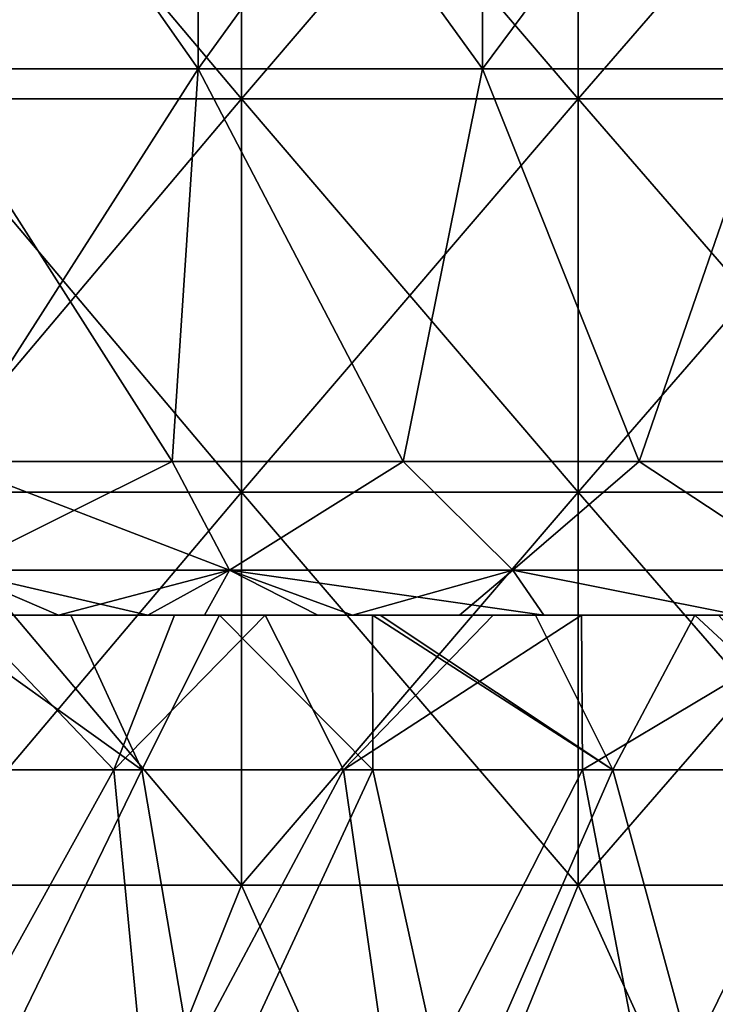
# Model space of a CAD drawing. Header units: inches. Extents: x -3.56 to 3.56, y -0.38 to 0.62.
# Tile 69 of 256: x -1.91 to -1.77, y 0.05 to 0.25. Entities that reach past the tile are written whole.
import ezdxf

# ---------------------------------------------------------------- set-up
doc = ezdxf.new("R2010")
doc.units = ezdxf.units.IN
doc.header["$LTSCALE"] = 65.185185
doc.header["$MEASUREMENT"] = 0
for name, color, linetype in [('10', 7, 'CONTINUOUS'), ('2', 7, 'CONTINUOUS'), ('3', 7, 'CONTINUOUS'), ('4', 7, 'CONTINUOUS'), ('52', 7, 'CONTINUOUS'), ('53', 7, 'CONTINUOUS'), ('54', 7, 'CONTINUOUS'), ('9', 7, 'CONTINUOUS')]:
    doc.layers.add(name, color=color, linetype=linetype)

msp = doc.modelspace()

# ---------------------------------------------------------------- linework, layer by layer
at = {"layer": '10', "color": 13, "linetype": 'Continuous', "true_color": 0xd67263}
for points in [[(-1.93405, 0.0935, 1.37843), (-1.91932, 0.125, 1.39884), (-1.88917, 0.0935, 1.43933), (-1.93405, 0.0935, 1.37843)], [(-1.88344, 0.0935, -1.44682), (-1.92749, 0.125, -1.38758), (-1.92857, 0.0935, -1.38609), (-1.88344, 0.0935, -1.44682)], [(-1.89792, 0.125, -1.42776), (-1.92749, 0.125, -1.38758), (-1.88344, 0.0935, -1.44682), (-1.89792, 0.125, -1.42776)], [(-1.91932, 0.125, 1.39884), (-1.87678, 0.125, 1.45544), (-1.88917, 0.0935, 1.43933), (-1.91932, 0.125, 1.39884)], [(-1.86763, 0.125, -1.46716), (-1.89792, 0.125, -1.42776), (-1.88344, 0.0935, -1.44682), (-1.86763, 0.125, -1.46716)], [(-1.87678, 0.125, 1.45544), (-1.85829, 0.125, 1.47898), (-1.88917, 0.0935, 1.43933), (-1.87678, 0.125, 1.45544)], [(-1.88917, 0.0935, 1.43933), (-1.85829, 0.125, 1.47898), (-1.84236, 0.0935, 1.49877), (-1.88917, 0.0935, 1.43933)], [(-1.8364, 0.0935, -1.50607), (-1.86763, 0.125, -1.46716), (-1.88344, 0.0935, -1.44682), (-1.8364, 0.0935, -1.50607)], [(-1.83645, 0.125, -1.50599), (-1.86763, 0.125, -1.46716), (-1.8364, 0.0935, -1.50607), (-1.83645, 0.125, -1.50599)], [(-1.85829, 0.125, 1.47898), (-1.81189, 0.125, 1.53545), (-1.84236, 0.0935, 1.49877), (-1.85829, 0.125, 1.47898)], [(-1.81189, 0.125, 1.53545), (-1.79386, 0.125, 1.55648), (-1.84236, 0.0935, 1.49877), (-1.81189, 0.125, 1.53545)], [(-1.84236, 0.0935, 1.49877), (-1.79386, 0.125, 1.55648), (-1.79369, 0.0935, 1.55669), (-1.84236, 0.0935, 1.49877)], [(-1.83491, 0.125, -1.50786), (-1.83645, 0.125, -1.50599), (-1.7875, 0.0935, -1.5638), (-1.83491, 0.125, -1.50786)], [(-1.7875, 0.0935, -1.5638), (-1.83645, 0.125, -1.50599), (-1.8364, 0.0935, -1.50607), (-1.7875, 0.0935, -1.5638)], [(-1.80322, 0.125, -1.54561), (-1.83491, 0.125, -1.50786), (-1.7875, 0.0935, -1.5638), (-1.80322, 0.125, -1.54561)], [(-1.77075, 0.125, -1.58271), (-1.80322, 0.125, -1.54561), (-1.7875, 0.0935, -1.5638), (-1.77075, 0.125, -1.58271)], [(-1.79386, 0.125, 1.55648), (-1.74085, 0.125, 1.61553), (-1.79369, 0.0935, 1.55669), (-1.79386, 0.125, 1.55648)], [(-1.79369, 0.0935, 1.55669), (-1.74085, 0.125, 1.61553), (-1.7432, 0.0935, 1.61303), (-1.79369, 0.0935, 1.55669)], [(-1.73679, 0.0935, -1.61994), (-1.77075, 0.125, -1.58271), (-1.7875, 0.0935, -1.5638), (-1.73679, 0.0935, -1.61994)], [(-1.76599, 0.125, -1.58801), (-1.77075, 0.125, -1.58271), (-1.73679, 0.0935, -1.61994), (-1.76599, 0.125, -1.58801)]]:
    msp.add_3dface(points, dxfattribs=at)
at = {"layer": '2', "color": 13, "linetype": 'Continuous', "true_color": 0xd67263}
for points in [[(-1.86313, 0.23014, -3.03647), (-1.93076, 0.23014, -2.99392), (-1.86313, 0.31022, -3.03647), (-1.86313, 0.23014, -3.03647)], [(-1.86313, 0.31022, -3.03647), (-1.93076, 0.23014, -2.99392), (-1.93076, 0.31022, -2.99392), (-1.86313, 0.31022, -3.03647)], [(-1.93076, 0.23014, 2.99392), (-1.86313, 0.23014, 3.03647), (-1.93076, 0.31022, 2.99392), (-1.93076, 0.23014, 2.99392)], [(-1.93076, 0.31022, 2.99392), (-1.86313, 0.23014, 3.03647), (-1.86313, 0.31022, 3.03647), (-1.93076, 0.31022, 2.99392)], [(-1.79457, 0.23014, -3.07749), (-1.86313, 0.23014, -3.03647), (-1.79457, 0.31022, -3.07749), (-1.79457, 0.23014, -3.07749)], [(-1.79457, 0.31022, -3.07749), (-1.86313, 0.23014, -3.03647), (-1.86313, 0.31022, -3.03647), (-1.79457, 0.31022, -3.07749)], [(-1.86313, 0.23014, 3.03647), (-1.79457, 0.23014, 3.07749), (-1.86313, 0.31022, 3.03647), (-1.86313, 0.23014, 3.03647)], [(-1.86313, 0.31022, 3.03647), (-1.79457, 0.23014, 3.07749), (-1.79457, 0.31022, 3.07749), (-1.86313, 0.31022, 3.03647)], [(-1.7251, 0.23014, -3.11696), (-1.79457, 0.23014, -3.07749), (-1.7251, 0.31022, -3.11696), (-1.7251, 0.23014, -3.11696)], [(-1.7251, 0.31022, -3.11696), (-1.79457, 0.23014, -3.07749), (-1.79457, 0.31022, -3.07749), (-1.7251, 0.31022, -3.11696)], [(-1.79457, 0.23014, 3.07749), (-1.7251, 0.23014, 3.11696), (-1.79457, 0.31022, 3.07749), (-1.79457, 0.23014, 3.07749)], [(-1.79457, 0.31022, 3.07749), (-1.7251, 0.23014, 3.11696), (-1.7251, 0.31022, 3.11696), (-1.79457, 0.31022, 3.07749)], [(-1.86313, 0.15006, -3.03647), (-1.93076, 0.15006, -2.99392), (-1.86313, 0.23014, -3.03647), (-1.86313, 0.15006, -3.03647)], [(-1.86313, 0.23014, -3.03647), (-1.93076, 0.15006, -2.99392), (-1.93076, 0.23014, -2.99392), (-1.86313, 0.23014, -3.03647)], [(-1.93076, 0.15006, 2.99392), (-1.86313, 0.15006, 3.03647), (-1.93076, 0.23014, 2.99392), (-1.93076, 0.15006, 2.99392)], [(-1.93076, 0.23014, 2.99392), (-1.86313, 0.15006, 3.03647), (-1.86313, 0.23014, 3.03647), (-1.93076, 0.23014, 2.99392)], [(-1.79457, 0.15006, -3.07749), (-1.86313, 0.15006, -3.03647), (-1.79457, 0.23014, -3.07749), (-1.79457, 0.15006, -3.07749)], [(-1.79457, 0.23014, -3.07749), (-1.86313, 0.15006, -3.03647), (-1.86313, 0.23014, -3.03647), (-1.79457, 0.23014, -3.07749)], [(-1.86313, 0.15006, 3.03647), (-1.79457, 0.15006, 3.07749), (-1.86313, 0.23014, 3.03647), (-1.86313, 0.15006, 3.03647)], [(-1.86313, 0.23014, 3.03647), (-1.79457, 0.15006, 3.07749), (-1.79457, 0.23014, 3.07749), (-1.86313, 0.23014, 3.03647)], [(-1.7251, 0.15006, -3.11696), (-1.79457, 0.15006, -3.07749), (-1.7251, 0.23014, -3.11696), (-1.7251, 0.15006, -3.11696)], [(-1.7251, 0.23014, -3.11696), (-1.79457, 0.15006, -3.07749), (-1.79457, 0.23014, -3.07749), (-1.7251, 0.23014, -3.11696)], [(-1.79457, 0.15006, 3.07749), (-1.7251, 0.15006, 3.11696), (-1.79457, 0.23014, 3.07749), (-1.79457, 0.15006, 3.07749)], [(-1.79457, 0.23014, 3.07749), (-1.7251, 0.15006, 3.11696), (-1.7251, 0.23014, 3.11696), (-1.79457, 0.23014, 3.07749)], [(-1.86313, 0.06998, -3.03647), (-1.93076, 0.06998, -2.99392), (-1.86313, 0.15006, -3.03647), (-1.86313, 0.06998, -3.03647)], [(-1.86313, 0.15006, -3.03647), (-1.93076, 0.06998, -2.99392), (-1.93076, 0.15006, -2.99392), (-1.86313, 0.15006, -3.03647)], [(-1.93076, 0.06998, 2.99392), (-1.86313, 0.06998, 3.03647), (-1.93076, 0.15006, 2.99392), (-1.93076, 0.06998, 2.99392)], [(-1.93076, 0.15006, 2.99392), (-1.86313, 0.06998, 3.03647), (-1.86313, 0.15006, 3.03647), (-1.93076, 0.15006, 2.99392)], [(-1.79457, 0.06998, -3.07749), (-1.86313, 0.06998, -3.03647), (-1.79457, 0.15006, -3.07749), (-1.79457, 0.06998, -3.07749)], [(-1.79457, 0.15006, -3.07749), (-1.86313, 0.06998, -3.03647), (-1.86313, 0.15006, -3.03647), (-1.79457, 0.15006, -3.07749)], [(-1.86313, 0.06998, 3.03647), (-1.79457, 0.06998, 3.07749), (-1.86313, 0.15006, 3.03647), (-1.86313, 0.06998, 3.03647)], [(-1.86313, 0.15006, 3.03647), (-1.79457, 0.06998, 3.07749), (-1.79457, 0.15006, 3.07749), (-1.86313, 0.15006, 3.03647)], [(-1.7251, 0.06998, -3.11696), (-1.79457, 0.06998, -3.07749), (-1.7251, 0.15006, -3.11696), (-1.7251, 0.06998, -3.11696)], [(-1.7251, 0.15006, -3.11696), (-1.79457, 0.06998, -3.07749), (-1.79457, 0.15006, -3.07749), (-1.7251, 0.15006, -3.11696)], [(-1.79457, 0.06998, 3.07749), (-1.7251, 0.06998, 3.11696), (-1.79457, 0.15006, 3.07749), (-1.79457, 0.06998, 3.07749)], [(-1.79457, 0.15006, 3.07749), (-1.7251, 0.06998, 3.11696), (-1.7251, 0.15006, 3.11696), (-1.79457, 0.15006, 3.07749)], [(-1.89536, -0.0101, -3.01645), (-1.96257, -0.0101, -2.97317), (-1.93076, 0.06998, -2.99392), (-1.89536, -0.0101, -3.01645)], [(-1.96257, -0.0101, 2.97317), (-1.89536, -0.0101, 3.01645), (-1.93076, 0.06998, 2.99392), (-1.96257, -0.0101, 2.97317)], [(-1.86313, 0.06998, -3.03647), (-1.89536, -0.0101, -3.01645), (-1.93076, 0.06998, -2.99392), (-1.86313, 0.06998, -3.03647)], [(-1.93076, 0.06998, 2.99392), (-1.89536, -0.0101, 3.01645), (-1.86313, 0.06998, 3.03647), (-1.93076, 0.06998, 2.99392)], [(-1.8272, -0.0101, -3.05822), (-1.89536, -0.0101, -3.01645), (-1.86313, 0.06998, -3.03647), (-1.8272, -0.0101, -3.05822)], [(-1.89536, -0.0101, 3.01645), (-1.8272, -0.0101, 3.05822), (-1.86313, 0.06998, 3.03647), (-1.89536, -0.0101, 3.01645)], [(-1.79457, 0.06998, -3.07749), (-1.8272, -0.0101, -3.05822), (-1.86313, 0.06998, -3.03647), (-1.79457, 0.06998, -3.07749)], [(-1.86313, 0.06998, 3.03647), (-1.8272, -0.0101, 3.05822), (-1.79457, 0.06998, 3.07749), (-1.86313, 0.06998, 3.03647)], [(-1.75812, -0.0101, -3.09845), (-1.8272, -0.0101, -3.05822), (-1.79457, 0.06998, -3.07749), (-1.75812, -0.0101, -3.09845)], [(-1.8272, -0.0101, 3.05822), (-1.75812, -0.0101, 3.09845), (-1.79457, 0.06998, 3.07749), (-1.8272, -0.0101, 3.05822)], [(-1.7251, 0.06998, -3.11696), (-1.75812, -0.0101, -3.09845), (-1.79457, 0.06998, -3.07749), (-1.7251, 0.06998, -3.11696)], [(-1.79457, 0.06998, 3.07749), (-1.75812, -0.0101, 3.09845), (-1.7251, 0.06998, 3.11696), (-1.79457, 0.06998, 3.07749)]]:
    msp.add_3dface(points, dxfattribs=at)
at = {"layer": '3', "color": 13, "linetype": 'Continuous', "true_color": 0xd67263}
for points in [[(-1.9283, 0.23625, -1.87198), (-1.87198, 0.23625, -1.9283), (-1.9283, 0.31633, -1.87198), (-1.9283, 0.23625, -1.87198)], [(-1.9283, 0.31633, -1.87198), (-1.87198, 0.23625, -1.9283), (-1.87198, 0.31633, -1.9283), (-1.9283, 0.31633, -1.87198)], [(-1.87198, 0.23625, -1.9283), (-1.81402, 0.23625, -1.98293), (-1.87198, 0.31633, -1.9283), (-1.87198, 0.23625, -1.9283)], [(-1.87198, 0.31633, -1.9283), (-1.81402, 0.23625, -1.98293), (-1.81402, 0.31633, -1.98293), (-1.87198, 0.31633, -1.9283)], [(-1.81402, 0.23625, -1.98293), (-1.75446, 0.23625, -2.03581), (-1.81402, 0.31633, -1.98293), (-1.81402, 0.23625, -1.98293)], [(-1.81402, 0.31633, -1.98293), (-1.75446, 0.23625, -2.03581), (-1.75446, 0.31633, -2.03581), (-1.81402, 0.31633, -1.98293)], [(-1.92317, 0.15625, -1.87725), (-1.87725, 0.15625, -1.92317), (-1.9283, 0.23625, -1.87198), (-1.92317, 0.15625, -1.87725)], [(-1.9283, 0.23625, -1.87198), (-1.87725, 0.15625, -1.92317), (-1.87198, 0.23625, -1.9283), (-1.9283, 0.23625, -1.87198)], [(-1.87725, 0.15625, -1.92317), (-1.83023, 0.15625, -1.96797), (-1.87198, 0.23625, -1.9283), (-1.87725, 0.15625, -1.92317)], [(-1.87198, 0.23625, -1.9283), (-1.83023, 0.15625, -1.96797), (-1.81402, 0.23625, -1.98293), (-1.87198, 0.23625, -1.9283)], [(-1.83023, 0.15625, -1.96797), (-1.78214, 0.15625, -2.01162), (-1.81402, 0.23625, -1.98293), (-1.83023, 0.15625, -1.96797)], [(-1.81402, 0.23625, -1.98293), (-1.78214, 0.15625, -2.01162), (-1.75446, 0.23625, -2.03581), (-1.81402, 0.23625, -1.98293)], [(-1.78214, 0.15625, -2.01162), (-1.73301, 0.15625, -2.0541), (-1.75446, 0.23625, -2.03581), (-1.78214, 0.15625, -2.01162)]]:
    msp.add_3dface(points, dxfattribs=at)
at = {"layer": '4', "color": 13, "linetype": 'Continuous', "true_color": 0xd67263}
for points in [[(-1.87198, 0.23625, 1.9283), (-1.9283, 0.23625, 1.87198), (-1.87198, 0.31633, 1.9283), (-1.87198, 0.23625, 1.9283)], [(-1.9283, 0.23625, 1.87198), (-1.9283, 0.31633, 1.87198), (-1.87198, 0.31633, 1.9283), (-1.9283, 0.23625, 1.87198)], [(-1.81402, 0.23625, 1.98293), (-1.87198, 0.23625, 1.9283), (-1.81402, 0.31633, 1.98293), (-1.81402, 0.23625, 1.98293)], [(-1.87198, 0.23625, 1.9283), (-1.87198, 0.31633, 1.9283), (-1.81402, 0.31633, 1.98293), (-1.87198, 0.23625, 1.9283)], [(-1.75446, 0.23625, 2.03581), (-1.81402, 0.23625, 1.98293), (-1.75446, 0.31633, 2.03581), (-1.75446, 0.23625, 2.03581)], [(-1.81402, 0.23625, 1.98293), (-1.81402, 0.31633, 1.98293), (-1.75446, 0.31633, 2.03581), (-1.81402, 0.23625, 1.98293)], [(-1.87198, 0.23625, 1.9283), (-1.92317, 0.15625, 1.87725), (-1.9283, 0.23625, 1.87198), (-1.87198, 0.23625, 1.9283)], [(-1.87725, 0.15625, 1.92317), (-1.92317, 0.15625, 1.87725), (-1.87198, 0.23625, 1.9283), (-1.87725, 0.15625, 1.92317)], [(-1.83023, 0.15625, 1.96797), (-1.87725, 0.15625, 1.92317), (-1.87198, 0.23625, 1.9283), (-1.83023, 0.15625, 1.96797)], [(-1.81402, 0.23625, 1.98293), (-1.83023, 0.15625, 1.96797), (-1.87198, 0.23625, 1.9283), (-1.81402, 0.23625, 1.98293)], [(-1.78214, 0.15625, 2.01162), (-1.83023, 0.15625, 1.96797), (-1.81402, 0.23625, 1.98293), (-1.78214, 0.15625, 2.01162)], [(-1.75446, 0.23625, 2.03581), (-1.78214, 0.15625, 2.01162), (-1.81402, 0.23625, 1.98293), (-1.75446, 0.23625, 2.03581)], [(-1.73301, 0.15625, 2.0541), (-1.78214, 0.15625, 2.01162), (-1.75446, 0.23625, 2.03581), (-1.73301, 0.15625, 2.0541)]]:
    msp.add_3dface(points, dxfattribs=at)
at = {"layer": '52', "color": 13, "linetype": 'Continuous', "true_color": 0xd67263}
for points in [[(-1.87725, 0.15625, -1.92317), (-1.92317, 0.15625, -1.87725), (-1.86561, 0.13415, -1.92173), (-1.87725, 0.15625, -1.92317)], [(-1.86561, 0.13415, -1.92173), (-1.92317, 0.15625, -1.87725), (-1.92173, 0.13415, -1.86561), (-1.86561, 0.13415, -1.92173)], [(-1.83023, 0.15625, -1.96797), (-1.87725, 0.15625, -1.92317), (-1.86561, 0.13415, -1.92173), (-1.83023, 0.15625, -1.96797)], [(-1.80784, 0.13415, -1.97617), (-1.83023, 0.15625, -1.96797), (-1.86561, 0.13415, -1.92173), (-1.80784, 0.13415, -1.97617)], [(-1.78214, 0.15625, -2.01162), (-1.83023, 0.15625, -1.96797), (-1.80784, 0.13415, -1.97617), (-1.78214, 0.15625, -2.01162)], [(-1.74848, 0.13415, -2.02888), (-1.78214, 0.15625, -2.01162), (-1.80784, 0.13415, -1.97617), (-1.74848, 0.13415, -2.02888)], [(-1.73301, 0.15625, -2.0541), (-1.78214, 0.15625, -2.01162), (-1.74848, 0.13415, -2.02888), (-1.73301, 0.15625, -2.0541)], [(-1.91627, 0.125, -1.83941), (-1.88226, 0.125, -1.8742), (-1.92173, 0.13415, -1.86561), (-1.91627, 0.125, -1.83941)], [(-1.88226, 0.125, -1.8742), (-1.86561, 0.13415, -1.92173), (-1.92173, 0.13415, -1.86561), (-1.88226, 0.125, -1.8742)], [(-1.88226, 0.125, -1.8742), (-1.84762, 0.125, -1.90836), (-1.86561, 0.13415, -1.92173), (-1.88226, 0.125, -1.8742)], [(-1.84762, 0.125, -1.90836), (-1.8405, 0.125, -1.91523), (-1.86561, 0.13415, -1.92173), (-1.84762, 0.125, -1.90836)], [(-1.8405, 0.125, -1.91523), (-1.80153, 0.125, -1.95195), (-1.86561, 0.13415, -1.92173), (-1.8405, 0.125, -1.91523)], [(-1.80153, 0.125, -1.95195), (-1.80784, 0.13415, -1.97617), (-1.86561, 0.13415, -1.92173), (-1.80153, 0.125, -1.95195)], [(-1.76188, 0.125, -1.98782), (-1.74848, 0.13415, -2.02888), (-1.80784, 0.13415, -1.97617), (-1.76188, 0.125, -1.98782)], [(-1.80153, 0.125, -1.95195), (-1.76188, 0.125, -1.98782), (-1.80784, 0.13415, -1.97617), (-1.80153, 0.125, -1.95195)]]:
    msp.add_3dface(points, dxfattribs=at)
at = {"layer": '53', "color": 13, "linetype": 'Continuous', "true_color": 0xd67263}
for points in [[(-1.92317, 0.15625, 1.87725), (-1.87725, 0.15625, 1.92317), (-1.92173, 0.13415, 1.86561), (-1.92317, 0.15625, 1.87725)], [(-1.92173, 0.13415, 1.86561), (-1.87725, 0.15625, 1.92317), (-1.86561, 0.13415, 1.92173), (-1.92173, 0.13415, 1.86561)], [(-1.87725, 0.15625, 1.92317), (-1.83023, 0.15625, 1.96797), (-1.86561, 0.13415, 1.92173), (-1.87725, 0.15625, 1.92317)], [(-1.86561, 0.13415, 1.92173), (-1.83023, 0.15625, 1.96797), (-1.80784, 0.13415, 1.97617), (-1.86561, 0.13415, 1.92173)], [(-1.83023, 0.15625, 1.96797), (-1.78214, 0.15625, 2.01162), (-1.80784, 0.13415, 1.97617), (-1.83023, 0.15625, 1.96797)], [(-1.80784, 0.13415, 1.97617), (-1.78214, 0.15625, 2.01162), (-1.74848, 0.13415, 2.02888), (-1.80784, 0.13415, 1.97617)], [(-1.78214, 0.15625, 2.01162), (-1.73301, 0.15625, 2.0541), (-1.74848, 0.13415, 2.02888), (-1.78214, 0.15625, 2.01162)], [(-1.90042, 0.125, 1.85578), (-1.91627, 0.125, 1.83941), (-1.92173, 0.13415, 1.86561), (-1.90042, 0.125, 1.85578)], [(-1.90042, 0.125, 1.85578), (-1.92173, 0.13415, 1.86561), (-1.86561, 0.13415, 1.92173), (-1.90042, 0.125, 1.85578)], [(-1.8707, 0.125, 1.88574), (-1.90042, 0.125, 1.85578), (-1.86561, 0.13415, 1.92173), (-1.8707, 0.125, 1.88574)], [(-1.8405, 0.125, 1.91523), (-1.8707, 0.125, 1.88574), (-1.86561, 0.13415, 1.92173), (-1.8405, 0.125, 1.91523)], [(-1.8405, 0.125, 1.91523), (-1.86561, 0.13415, 1.92173), (-1.80784, 0.13415, 1.97617), (-1.8405, 0.125, 1.91523)], [(-1.8187, 0.125, 1.93595), (-1.8405, 0.125, 1.91523), (-1.80784, 0.13415, 1.97617), (-1.8187, 0.125, 1.93595)], [(-1.76188, 0.125, 1.98782), (-1.8187, 0.125, 1.93595), (-1.80784, 0.13415, 1.97617), (-1.76188, 0.125, 1.98782)], [(-1.76188, 0.125, 1.98782), (-1.80784, 0.13415, 1.97617), (-1.74848, 0.13415, 2.02888), (-1.76188, 0.125, 1.98782)]]:
    msp.add_3dface(points, dxfattribs=at)
at = {"layer": '54', "color": 13, "linetype": 'Continuous', "true_color": 0xd67263}
for points in [[(-1.93405, 0.0935, 1.37843), (-1.88917, 0.0935, 1.43933), (-1.93034, 0.01924, 1.43409), (-1.93405, 0.0935, 1.37843)], [(-1.93034, 0.01924, 1.43409), (-1.88917, 0.0935, 1.43933), (-1.88204, 0.01924, 1.49692), (-1.93034, 0.01924, 1.43409)], [(-1.88344, 0.0935, -1.44682), (-1.92857, 0.0935, -1.38609), (-1.91958, 0.01924, -1.44846), (-1.88344, 0.0935, -1.44682)], [(-1.87081, 0.01924, -1.51093), (-1.88344, 0.0935, -1.44682), (-1.91958, 0.01924, -1.44846), (-1.87081, 0.01924, -1.51093)], [(-1.88917, 0.0935, 1.43933), (-1.84236, 0.0935, 1.49877), (-1.88204, 0.01924, 1.49692), (-1.88917, 0.0935, 1.43933)], [(-1.8364, 0.0935, -1.50607), (-1.88344, 0.0935, -1.44682), (-1.87081, 0.01924, -1.51093), (-1.8364, 0.0935, -1.50607)], [(-1.88204, 0.01924, 1.49692), (-1.84236, 0.0935, 1.49877), (-1.83169, 0.01924, 1.55812), (-1.88204, 0.01924, 1.49692)], [(-1.82001, 0.01924, -1.57176), (-1.8364, 0.0935, -1.50607), (-1.87081, 0.01924, -1.51093), (-1.82001, 0.01924, -1.57176)], [(-1.84236, 0.0935, 1.49877), (-1.79369, 0.0935, 1.55669), (-1.83169, 0.01924, 1.55812), (-1.84236, 0.0935, 1.49877)], [(-1.7875, 0.0935, -1.5638), (-1.8364, 0.0935, -1.50607), (-1.82001, 0.01924, -1.57176), (-1.7875, 0.0935, -1.5638)], [(-1.83169, 0.01924, 1.55812), (-1.79369, 0.0935, 1.55669), (-1.77935, 0.01924, 1.61763), (-1.83169, 0.01924, 1.55812)], [(-1.76722, 0.01924, -1.63088), (-1.7875, 0.0935, -1.5638), (-1.82001, 0.01924, -1.57176), (-1.76722, 0.01924, -1.63088)], [(-1.79369, 0.0935, 1.55669), (-1.7432, 0.0935, 1.61303), (-1.77935, 0.01924, 1.61763), (-1.79369, 0.0935, 1.55669)], [(-1.73679, 0.0935, -1.61994), (-1.7875, 0.0935, -1.5638), (-1.76722, 0.01924, -1.63088), (-1.73679, 0.0935, -1.61994)], [(-1.77935, 0.01924, 1.61763), (-1.7432, 0.0935, 1.61303), (-1.72508, 0.01924, 1.67539), (-1.77935, 0.01924, 1.61763)], [(-1.71252, 0.01924, -1.68822), (-1.73679, 0.0935, -1.61994), (-1.76722, 0.01924, -1.63088), (-1.71252, 0.01924, -1.68822)]]:
    msp.add_3dface(points, dxfattribs=at)
at = {"layer": '9', "color": 13, "linetype": 'Continuous', "true_color": 0xd67263}
for points in [[(-1.90526, 0.125, -1.50783), (-1.91119, 0.125, -1.58791), (-1.97564, 0.125, -1.50783), (-1.90526, 0.125, -1.50783)], [(-1.90526, 0.125, -1.50783), (-1.97564, 0.125, -1.50783), (-1.96626, 0.125, -1.42775), (-1.90526, 0.125, -1.50783)], [(-1.89567, 0.125, 1.77545), (-1.9681, 0.125, 1.69537), (-1.97553, 0.125, 1.77565), (-1.89567, 0.125, 1.77545)], [(-1.89567, 0.125, 1.77545), (-1.97553, 0.125, 1.77565), (-1.90042, 0.125, 1.85578), (-1.89567, 0.125, 1.77545)], [(-1.90042, 0.125, 1.85578), (-1.97553, 0.125, 1.77565), (-1.91627, 0.125, 1.83941), (-1.90042, 0.125, 1.85578)], [(-1.89181, 0.125, 1.69537), (-1.96112, 0.125, 1.61529), (-1.9681, 0.125, 1.69537), (-1.89181, 0.125, 1.69537)], [(-1.89181, 0.125, 1.69537), (-1.9681, 0.125, 1.69537), (-1.89567, 0.125, 1.77545), (-1.89181, 0.125, 1.69537)], [(-1.89792, 0.125, -1.42776), (-1.90526, 0.125, -1.50783), (-1.96626, 0.125, -1.42775), (-1.89792, 0.125, -1.42776)], [(-1.89792, 0.125, -1.42776), (-1.96626, 0.125, -1.42775), (-1.92749, 0.125, -1.38758), (-1.89792, 0.125, -1.42776)], [(-1.88761, 0.125, 1.61529), (-1.95376, 0.125, 1.53521), (-1.96112, 0.125, 1.61529), (-1.88761, 0.125, 1.61529)], [(-1.88761, 0.125, 1.61529), (-1.96112, 0.125, 1.61529), (-1.89181, 0.125, 1.69537), (-1.88761, 0.125, 1.61529)], [(-1.88265, 0.125, 1.53521), (-1.94548, 0.125, 1.45513), (-1.95376, 0.125, 1.53521), (-1.88265, 0.125, 1.53521)], [(-1.88265, 0.125, 1.53521), (-1.95376, 0.125, 1.53521), (-1.88761, 0.125, 1.61529), (-1.88265, 0.125, 1.53521)], [(-1.87678, 0.125, 1.45544), (-1.91932, 0.125, 1.39884), (-1.94548, 0.125, 1.45513), (-1.87678, 0.125, 1.45544)], [(-1.87678, 0.125, 1.45544), (-1.94548, 0.125, 1.45513), (-1.88265, 0.125, 1.53521), (-1.87678, 0.125, 1.45544)], [(-1.92687, 0.125, -1.82832), (-1.85808, 0.125, -1.82815), (-1.91627, 0.125, -1.83941), (-1.92687, 0.125, -1.82832)], [(-1.85808, 0.125, -1.82815), (-1.92687, 0.125, -1.82832), (-1.92109, 0.125, -1.74807), (-1.85808, 0.125, -1.82815)], [(-1.84259, 0.125, -1.74807), (-1.85808, 0.125, -1.82815), (-1.92109, 0.125, -1.74807), (-1.84259, 0.125, -1.74807)], [(-1.84259, 0.125, -1.74807), (-1.92109, 0.125, -1.74807), (-1.91625, 0.125, -1.66799), (-1.84259, 0.125, -1.74807)], [(-1.85808, 0.125, -1.82815), (-1.88226, 0.125, -1.8742), (-1.91627, 0.125, -1.83941), (-1.85808, 0.125, -1.82815)], [(-1.84092, 0.125, -1.66799), (-1.84259, 0.125, -1.74807), (-1.91625, 0.125, -1.66799), (-1.84092, 0.125, -1.66799)], [(-1.84092, 0.125, -1.66799), (-1.91625, 0.125, -1.66799), (-1.91119, 0.125, -1.58791), (-1.84092, 0.125, -1.66799)], [(-1.83854, 0.125, -1.58791), (-1.84092, 0.125, -1.66799), (-1.91119, 0.125, -1.58791), (-1.83854, 0.125, -1.58791)], [(-1.83854, 0.125, -1.58791), (-1.91119, 0.125, -1.58791), (-1.90526, 0.125, -1.50783), (-1.83854, 0.125, -1.58791)], [(-1.83491, 0.125, -1.50786), (-1.83854, 0.125, -1.58791), (-1.90526, 0.125, -1.50783), (-1.83491, 0.125, -1.50786)], [(-1.83491, 0.125, -1.50786), (-1.90526, 0.125, -1.50783), (-1.83645, 0.125, -1.50599), (-1.83491, 0.125, -1.50786)], [(-1.83645, 0.125, -1.50599), (-1.90526, 0.125, -1.50783), (-1.86763, 0.125, -1.46716), (-1.83645, 0.125, -1.50599)], [(-1.86763, 0.125, -1.46716), (-1.90526, 0.125, -1.50783), (-1.89792, 0.125, -1.42776), (-1.86763, 0.125, -1.46716)], [(-1.83042, 0.125, 1.85553), (-1.89567, 0.125, 1.77545), (-1.90042, 0.125, 1.85578), (-1.83042, 0.125, 1.85553)], [(-1.83042, 0.125, 1.85553), (-1.90042, 0.125, 1.85578), (-1.8405, 0.125, 1.91523), (-1.83042, 0.125, 1.85553)], [(-1.90042, 0.125, 1.85578), (-1.8707, 0.125, 1.88574), (-1.8405, 0.125, 1.91523), (-1.90042, 0.125, 1.85578)], [(-1.81607, 0.125, 1.77545), (-1.89181, 0.125, 1.69537), (-1.89567, 0.125, 1.77545), (-1.81607, 0.125, 1.77545)], [(-1.81607, 0.125, 1.77545), (-1.89567, 0.125, 1.77545), (-1.83042, 0.125, 1.85553), (-1.81607, 0.125, 1.77545)], [(-1.81551, 0.125, 1.69537), (-1.88761, 0.125, 1.61529), (-1.89181, 0.125, 1.69537), (-1.81551, 0.125, 1.69537)], [(-1.81551, 0.125, 1.69537), (-1.89181, 0.125, 1.69537), (-1.81607, 0.125, 1.77545), (-1.81551, 0.125, 1.69537)], [(-1.8141, 0.125, 1.61529), (-1.88265, 0.125, 1.53521), (-1.88761, 0.125, 1.61529), (-1.8141, 0.125, 1.61529)], [(-1.8141, 0.125, 1.61529), (-1.88761, 0.125, 1.61529), (-1.81551, 0.125, 1.69537), (-1.8141, 0.125, 1.61529)], [(-1.85829, 0.125, 1.47898), (-1.87678, 0.125, 1.45544), (-1.88265, 0.125, 1.53521), (-1.85829, 0.125, 1.47898)], [(-1.81189, 0.125, 1.53545), (-1.85829, 0.125, 1.47898), (-1.88265, 0.125, 1.53521), (-1.81189, 0.125, 1.53545)], [(-1.81189, 0.125, 1.53545), (-1.88265, 0.125, 1.53521), (-1.8141, 0.125, 1.61529), (-1.81189, 0.125, 1.53545)], [(-1.84762, 0.125, -1.90836), (-1.88226, 0.125, -1.8742), (-1.85808, 0.125, -1.82815), (-1.84762, 0.125, -1.90836)], [(-1.78951, 0.125, -1.82815), (-1.84762, 0.125, -1.90836), (-1.85808, 0.125, -1.82815), (-1.78951, 0.125, -1.82815)], [(-1.78951, 0.125, -1.82815), (-1.85808, 0.125, -1.82815), (-1.84259, 0.125, -1.74807), (-1.78951, 0.125, -1.82815)], [(-1.84762, 0.125, -1.90836), (-1.77514, 0.125, -1.90823), (-1.8405, 0.125, -1.91523), (-1.84762, 0.125, -1.90836)], [(-1.77514, 0.125, -1.90823), (-1.84762, 0.125, -1.90836), (-1.78951, 0.125, -1.82815), (-1.77514, 0.125, -1.90823)], [(-1.76408, 0.125, -1.74807), (-1.78951, 0.125, -1.82815), (-1.84259, 0.125, -1.74807), (-1.76408, 0.125, -1.74807)], [(-1.76408, 0.125, -1.74807), (-1.84259, 0.125, -1.74807), (-1.7656, 0.125, -1.66799), (-1.76408, 0.125, -1.74807)], [(-1.7656, 0.125, -1.66799), (-1.84259, 0.125, -1.74807), (-1.84092, 0.125, -1.66799), (-1.7656, 0.125, -1.66799)], [(-1.7656, 0.125, -1.66799), (-1.84092, 0.125, -1.66799), (-1.76599, 0.125, -1.58801), (-1.7656, 0.125, -1.66799)], [(-1.76599, 0.125, -1.58801), (-1.84092, 0.125, -1.66799), (-1.83854, 0.125, -1.58791), (-1.76599, 0.125, -1.58801)], [(-1.8405, 0.125, -1.91523), (-1.77514, 0.125, -1.90823), (-1.80153, 0.125, -1.95195), (-1.8405, 0.125, -1.91523)], [(-1.8187, 0.125, 1.93595), (-1.83042, 0.125, 1.85553), (-1.8405, 0.125, 1.91523), (-1.8187, 0.125, 1.93595)], [(-1.76599, 0.125, -1.58801), (-1.83854, 0.125, -1.58791), (-1.77075, 0.125, -1.58271), (-1.76599, 0.125, -1.58801)], [(-1.77075, 0.125, -1.58271), (-1.83854, 0.125, -1.58791), (-1.80322, 0.125, -1.54561), (-1.77075, 0.125, -1.58271)], [(-1.80322, 0.125, -1.54561), (-1.83854, 0.125, -1.58791), (-1.83491, 0.125, -1.50786), (-1.80322, 0.125, -1.54561)], [(-1.76068, 0.125, 1.85553), (-1.81607, 0.125, 1.77545), (-1.83042, 0.125, 1.85553), (-1.76068, 0.125, 1.85553)], [(-1.76068, 0.125, 1.85553), (-1.83042, 0.125, 1.85553), (-1.8187, 0.125, 1.93595), (-1.76068, 0.125, 1.85553)], [(-1.74458, 0.125, 1.93561), (-1.76068, 0.125, 1.85553), (-1.8187, 0.125, 1.93595), (-1.74458, 0.125, 1.93561)], [(-1.74458, 0.125, 1.93561), (-1.8187, 0.125, 1.93595), (-1.76188, 0.125, 1.98782), (-1.74458, 0.125, 1.93561)], [(-1.73648, 0.125, 1.77545), (-1.81551, 0.125, 1.69537), (-1.81607, 0.125, 1.77545), (-1.73648, 0.125, 1.77545)], [(-1.73648, 0.125, 1.77545), (-1.81607, 0.125, 1.77545), (-1.76068, 0.125, 1.85553), (-1.73648, 0.125, 1.77545)], [(-1.73922, 0.125, 1.69537), (-1.8141, 0.125, 1.61529), (-1.81551, 0.125, 1.69537), (-1.73922, 0.125, 1.69537)], [(-1.73922, 0.125, 1.69537), (-1.81551, 0.125, 1.69537), (-1.73648, 0.125, 1.77545), (-1.73922, 0.125, 1.69537)], [(-1.79386, 0.125, 1.55648), (-1.81189, 0.125, 1.53545), (-1.8141, 0.125, 1.61529), (-1.79386, 0.125, 1.55648)], [(-1.74085, 0.125, 1.61553), (-1.79386, 0.125, 1.55648), (-1.8141, 0.125, 1.61529), (-1.74085, 0.125, 1.61553)], [(-1.74085, 0.125, 1.61553), (-1.8141, 0.125, 1.61529), (-1.73922, 0.125, 1.69537), (-1.74085, 0.125, 1.61553)], [(-1.80153, 0.125, -1.95195), (-1.77514, 0.125, -1.90823), (-1.76188, 0.125, -1.98782), (-1.80153, 0.125, -1.95195)], [(-1.72093, 0.125, -1.82815), (-1.77514, 0.125, -1.90823), (-1.78951, 0.125, -1.82815), (-1.72093, 0.125, -1.82815)], [(-1.72093, 0.125, -1.82815), (-1.78951, 0.125, -1.82815), (-1.76408, 0.125, -1.74807), (-1.72093, 0.125, -1.82815)], [(-1.77514, 0.125, -1.90823), (-1.70279, 0.125, -1.90823), (-1.76188, 0.125, -1.98782), (-1.77514, 0.125, -1.90823)], [(-1.70279, 0.125, -1.90823), (-1.77514, 0.125, -1.90823), (-1.72093, 0.125, -1.82815), (-1.70279, 0.125, -1.90823)]]:
    msp.add_3dface(points, dxfattribs=at)

doc.saveas('drawing.dxf')
